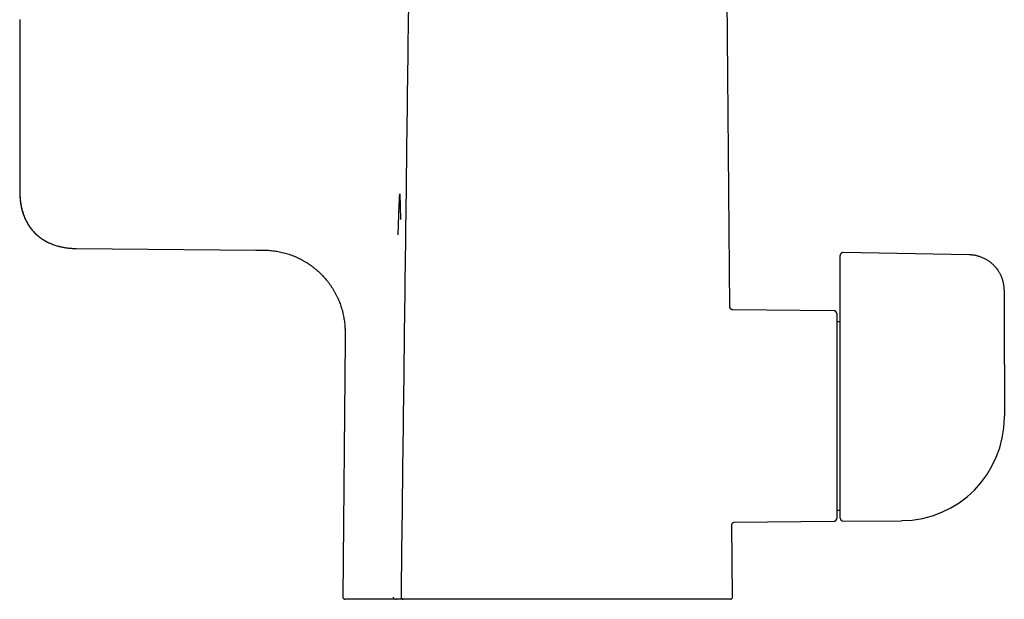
# Model space of a CAD drawing. Header units: millimetres. Extents: x 8 to 823, y 12 to 829.
# Tile 20 of 22: x 561 to 699, y 491 to 572. Entities that reach past the tile are written whole.
import ezdxf

# ---------------------------------------------------------------- set-up
doc = ezdxf.new("R2010")
doc.units = ezdxf.units.MM

msp = doc.modelspace()

# ---------------------------------------------------------------- linework, layer by layer
at = {"color": 7, "linetype": 'Continuous', "lineweight": 30}
for p, q in [((660.97, 532.06), (660.52, 584.03)), ((561.43, 572.34), (561.43, 548.27)), ((561.43, 548.27), (561.48, 548.27)), ((614.69, 547.92), (614.8, 544.34)), ((569, 540.28), (569.36, 540.27)), ((569.36, 540.27), (594.51, 540.05)), ((594.51, 540.05), (594.89, 540.04)), ((594.86, 540.04), (594.89, 540.04)), ((595.13, 540.04), (595.19, 540.04)), ((694.51, 539.37), (676.83, 539.68)), ((676.43, 537.26), (676.43, 539.28)), ((676.43, 532.9), (676.43, 537.26)), ((699.43, 524.01), (699.43, 534.37)), ((660.97, 532.06), (660.97, 532.06)), ((675.53, 531.54), (661.37, 531.66)), ((675.93, 531.14), (675.93, 502.43)), ((676.43, 529.99), (675.93, 529.99)), ((676.43, 502.44), (676.43, 530.6)), ((607.02, 527.44), (606.71, 491.39)), ((699.43, 516.61), (699.43, 516.8)), ((675.93, 503.59), (676.43, 503.59)), ((661.33, 491.39), (661.24, 501.51)), ((661.24, 501.51), (661.24, 501.51)), ((661.63, 501.91), (675.53, 502.03)), ((676.83, 502.04), (685.01, 502.11)), ((685.05, 502.11), (685.05, 502.11)), ((614.87, 491.39), (614.87, 491.39)), ((614.03, 491.09), (607.01, 491.09)), ((614.03, 491.09), (614.05, 491.09)), ((614.06, 491.09), (614.04, 491.09)), ((615.16, 491.09), (614.17, 491.09)), ((661.03, 491.09), (615.2, 491.09))]:
    msp.add_line(p, q, dxfattribs=at)
at = {"color": 7, "linetype": 'Continuous', "lineweight": 30, "flags": 128}
msp.add_lwpolyline([(699.43, 524.01), (699.43, 519.96), (699.43, 516.79)], dxfattribs=at)
at = {"color": 7, "linetype": 'Continuous', "lineweight": 30}
for centre, radius, start, end in [((675.53, 531.14), 0.4, 0, 89.5), ((684.93, 516.61), 14.5, 270.5, 0), ((675.53, 502.43), 0.4, 270.5, 0), ((676.83, 502.44), 0.4, 180, 270.5), ((607.01, 491.39), 0.3, 179.5, 270), ((661.03, 491.39), 0.3, 270, 0.5)]:
    msp.add_arc(centre, radius, start, end, dxfattribs=at)
for points, knots in [([(616.03, 584.03), (615.83, 568.62), (615.44, 537.74), (615.06, 506.86), (614.87, 491.39)], [0, 0, 0, 0, 0.499072, 1, 1, 1, 1]), ([(561.43, 548.27), (561.43, 548.03), (561.44, 547.57), (561.5, 546.88), (561.61, 546.21), (561.77, 545.56), (561.97, 544.93), (562.14, 544.53), (562.23, 544.34)], [0, 0, 0, 0, 0.174169, 0.345344, 0.513431, 0.678452, 0.840552, 1, 1, 1, 1]), ([(561.44, 548.27), (561.44, 548.15), (561.44, 547.91), (561.46, 547.56), (561.48, 547.23), (561.52, 546.9), (561.56, 546.59), (561.61, 546.29), (561.67, 546.01), (561.74, 545.74), (561.81, 545.48), (561.89, 545.23), (561.97, 544.99), (562.06, 544.76), (562.15, 544.54), (562.24, 544.34), (562.33, 544.14), (562.43, 543.96), (562.53, 543.79), (562.63, 543.62), (562.75, 543.44), (562.87, 543.26), (562.99, 543.09), (563.11, 542.94), (563.23, 542.79), (563.35, 542.66), (563.5, 542.5), (563.66, 542.33), (563.86, 542.15), (564.06, 541.98), (564.28, 541.81), (564.5, 541.65), (564.72, 541.5), (564.95, 541.36), (565.19, 541.23), (565.43, 541.11), (565.68, 541), (565.94, 540.89), (566.21, 540.78), (566.5, 540.69), (566.78, 540.61), (567.04, 540.54), (567.29, 540.48), (567.53, 540.43), (567.77, 540.39), (568.02, 540.36), (568.25, 540.33), (568.47, 540.31), (568.67, 540.29), (568.83, 540.28), (568.94, 540.28), (569, 540.28), (569.07, 540.27), (569.13, 540.27), (569.19, 540.27), (569.24, 540.27), (569.28, 540.27), (569.31, 540.27), (569.31, 540.27)], [0, 0, 0, 0, 0.028275, 0.055637, 0.082096, 0.107667, 0.132363, 0.155782, 0.178389, 0.200202, 0.221238, 0.241875, 0.261744, 0.280862, 0.299246, 0.316913, 0.333582, 0.349588, 0.364943, 0.37966, 0.397836, 0.414973, 0.431087, 0.446192, 0.460518, 0.474885, 0.489374, 0.509874, 0.530641, 0.551693, 0.573049, 0.594727, 0.61527, 0.636127, 0.657317, 0.678855, 0.700326, 0.72132, 0.745443, 0.768887, 0.791641, 0.813689, 0.833107, 0.852073, 0.871183, 0.890493, 0.910006, 0.926384, 0.942229, 0.957308, 0.962762, 0.968102, 0.973304, 0.978593, 0.984212, 0.990355, 0.997163, 1, 1, 1, 1]), ([(614.48, 542.16), (614.5, 542.8), (614.52, 544.07), (614.6, 545.99), (614.66, 547.28), (614.69, 547.92)], [0, 0, 0, 0, 0.331898, 0.664657, 1, 1, 1, 1]), ([(562.23, 544.34), (562.27, 544.25), (562.36, 544.07), (562.51, 543.81), (562.66, 543.55), (562.82, 543.31), (563, 543.07), (563.18, 542.84), (563.37, 542.63), (563.57, 542.42), (563.78, 542.22), (563.99, 542.03), (564.22, 541.84), (564.46, 541.67), (564.71, 541.51), (564.96, 541.35), (565.23, 541.21), (565.5, 541.07), (565.77, 540.95), (566.06, 540.84), (566.35, 540.73), (566.64, 540.64), (566.95, 540.56), (567.25, 540.49), (567.51, 540.44), (567.66, 540.41), (567.71, 540.41)], [0, 0, 0, 0, 0.042649, 0.085041, 0.127206, 0.169179, 0.210997, 0.251954, 0.292838, 0.333685, 0.374536, 0.416266, 0.458081, 0.500022, 0.542128, 0.584434, 0.626975, 0.669783, 0.712885, 0.756307, 0.800069, 0.84419, 0.888685, 0.933563, 0.978832, 1, 1, 1, 1]), ([(594.86, 540.04), (594.92, 540.04), (595.03, 540.04), (595.18, 540.04), (595.3, 540.04), (595.42, 540.04), (595.49, 540.04), (595.52, 540.04)], [0, 0, 0, 0, 0.249689, 0.499927, 0.666508, 0.832843, 1, 1, 1, 1]), ([(595.31, 540.04), (595.44, 540.04), (595.7, 540.04), (596.1, 540.03), (596.49, 540), (596.89, 539.96), (597.27, 539.91), (597.66, 539.84), (598.04, 539.77), (598.43, 539.67), (598.81, 539.57), (599.19, 539.45), (599.56, 539.31), (599.93, 539.17), (600.3, 539.01), (600.66, 538.84), (601.01, 538.65), (601.36, 538.46), (601.7, 538.25), (602.03, 538.03), (602.36, 537.8), (602.67, 537.56), (602.97, 537.31), (603.25, 537.07), (603.52, 536.82), (603.78, 536.56), (604.03, 536.3), (604.27, 536.02), (604.51, 535.73), (604.75, 535.43), (604.98, 535.1), (605.2, 534.77), (605.41, 534.43), (605.61, 534.09), (605.8, 533.74), (605.97, 533.39), (606.12, 533.05), (606.26, 532.71), (606.38, 532.37), (606.5, 532.02), (606.6, 531.67), (606.7, 531.32), (606.78, 530.96), (606.85, 530.6), (606.91, 530.24), (606.96, 529.88), (607, 529.52), (607.02, 529.18), (607.03, 528.87), (607.03, 528.58), (607.03, 528.3), (607.03, 528.01), (607.02, 527.72), (607.02, 527.53), (607.02, 527.44)], [0, 0, 0, 0, 0.020461, 0.040937, 0.061412, 0.081521, 0.10163, 0.12174, 0.14185, 0.162371, 0.182892, 0.203412, 0.223931, 0.24445, 0.264968, 0.285487, 0.306006, 0.326526, 0.347046, 0.367566, 0.388086, 0.408606, 0.429124, 0.447932, 0.466739, 0.485545, 0.504351, 0.523158, 0.541965, 0.562484, 0.583004, 0.603524, 0.624044, 0.644564, 0.665084, 0.685603, 0.704412, 0.723222, 0.742031, 0.760841, 0.779652, 0.798463, 0.817274, 0.836084, 0.854894, 0.873703, 0.892512, 0.911327, 0.926105, 0.940877, 0.955653, 0.970435, 0.985218, 1, 1, 1, 1]), ([(676.83, 539.68), (676.81, 539.68), (676.77, 539.68), (676.72, 539.67), (676.67, 539.65), (676.63, 539.63), (676.59, 539.61), (676.57, 539.59), (676.54, 539.57), (676.52, 539.54), (676.49, 539.5), (676.47, 539.47), (676.46, 539.44), (676.45, 539.42), (676.44, 539.39), (676.43, 539.34), (676.43, 539.3), (676.43, 539.28)], [0, 0, 0, 0, 0.09604, 0.186144, 0.268261, 0.340817, 0.402731, 0.453729, 0.500205, 0.544464, 0.626143, 0.705525, 0.733064, 0.768905, 0.814286, 0.898763, 1, 1, 1, 1]), ([(699.43, 534.37), (699.42, 534.45), (699.42, 534.6), (699.41, 534.82), (699.38, 535.03), (699.35, 535.23), (699.31, 535.42), (699.27, 535.62), (699.21, 535.82), (699.15, 536.02), (699.08, 536.2), (699, 536.38), (698.93, 536.55), (698.84, 536.71), (698.76, 536.87), (698.67, 537.01), (698.59, 537.14), (698.51, 537.26), (698.43, 537.36), (698.36, 537.45), (698.29, 537.54), (698.21, 537.64), (698.12, 537.74), (698.02, 537.84), (697.91, 537.96), (697.79, 538.07), (697.65, 538.19), (697.5, 538.32), (697.34, 538.44), (697.16, 538.56), (696.97, 538.67), (696.78, 538.78), (696.58, 538.88), (696.36, 538.98), (696.14, 539.07), (695.91, 539.14), (695.69, 539.21), (695.47, 539.26), (695.24, 539.31), (695.01, 539.34), (694.76, 539.36), (694.6, 539.37), (694.51, 539.37)], [0, 0, 0, 0, 0.029157, 0.057359, 0.08462, 0.110954, 0.136371, 0.160879, 0.1891, 0.216038, 0.241704, 0.266109, 0.289263, 0.313723, 0.336637, 0.358017, 0.377872, 0.396211, 0.412754, 0.427847, 0.441986, 0.457396, 0.47467, 0.493545, 0.514024, 0.536073, 0.559678, 0.584373, 0.610562, 0.63824, 0.667404, 0.695201, 0.724217, 0.754448, 0.785889, 0.818536, 0.846664, 0.875629, 0.905434, 0.936089, 0.967604, 1, 1, 1, 1]), ([(676.43, 530.6), (676.43, 530.62), (676.43, 530.65), (676.43, 530.71), (676.43, 530.78), (676.43, 530.87), (676.43, 530.96), (676.43, 531.07), (676.43, 531.18), (676.43, 531.29), (676.43, 531.41), (676.43, 531.53), (676.43, 531.67), (676.43, 531.83), (676.43, 532), (676.43, 532.18), (676.43, 532.35), (676.43, 532.54), (676.43, 532.72), (676.43, 532.84), (676.43, 532.9)], [0, 0, 0, 0, 0.052022, 0.104292, 0.156604, 0.208737, 0.261, 0.313551, 0.363113, 0.412419, 0.461579, 0.510865, 0.560224, 0.623147, 0.685841, 0.748576, 0.811444, 0.874373, 0.937263, 1, 1, 1, 1]), ([(661.37, 531.66), (661.35, 531.66), (661.32, 531.67), (661.28, 531.67), (661.24, 531.69), (661.2, 531.7), (661.17, 531.72), (661.14, 531.74), (661.11, 531.76), (661.08, 531.79), (661.05, 531.82), (661.02, 531.86), (661, 531.91), (660.99, 531.95), (660.97, 532), (660.97, 532.04), (660.97, 532.06)], [0, 0, 0, 0, 0.077084, 0.149762, 0.216951, 0.277768, 0.347795, 0.404266, 0.45181, 0.511684, 0.586037, 0.674201, 0.748619, 0.82916, 0.91466, 1, 1, 1, 1]), ([(661.24, 501.51), (661.24, 501.52), (661.24, 501.56), (661.25, 501.6), (661.26, 501.64), (661.27, 501.68), (661.29, 501.71), (661.31, 501.74), (661.33, 501.77), (661.36, 501.8), (661.39, 501.83), (661.43, 501.86), (661.48, 501.88), (661.53, 501.9), (661.58, 501.91), (661.62, 501.91), (661.63, 501.91)], [0, 0, 0, 0, 0.076548, 0.148827, 0.21573, 0.276351, 0.346228, 0.402637, 0.450161, 0.50998, 0.584216, 0.67217, 0.746348, 0.826548, 0.911577, 1, 1, 1, 1]), ([(614.03, 491.09), (614, 491.09), (613.94, 491.1), (613.87, 491.17), (613.82, 491.27), (613.82, 491.35), (613.82, 491.39)], [0, 0, 0, 0, 0.249999, 0.499999, 0.75, 1, 1, 1, 1]), ([(614.87, 491.39), (614.87, 491.37), (614.87, 491.35), (614.88, 491.31), (614.89, 491.27), (614.9, 491.25), (614.92, 491.23), (614.93, 491.2), (614.95, 491.18), (614.97, 491.16), (614.99, 491.14), (615.02, 491.13), (615.06, 491.11), (615.11, 491.09), (615.15, 491.09), (615.17, 491.09)], [0, 0, 0, 0, 0.0991459, 0.1855394, 0.2566387, 0.3108609, 0.36026, 0.4145579, 0.4802658, 0.5370123, 0.5999132, 0.6679852, 0.7365664, 0.8712117, 1, 1, 1, 1]), ([(614.05, 491.09), (614.06, 491.09), (614.08, 491.09), (614.12, 491.09), (614.15, 491.09), (614.17, 491.09)], [0, 0, 0, 0, 0.283458, 0.638768, 1, 1, 1, 1]), ([(615.2, 491.09), (615.19, 491.09), (615.18, 491.09), (615.17, 491.09), (615.17, 491.09), (615.17, 491.09)], [0, 0, 0, 0, 0.48799, 0.975772, 1, 1, 1, 1])]:
    msp.add_open_spline(points, degree=3, knots=knots, dxfattribs=at)

doc.saveas('drawing.dxf')
